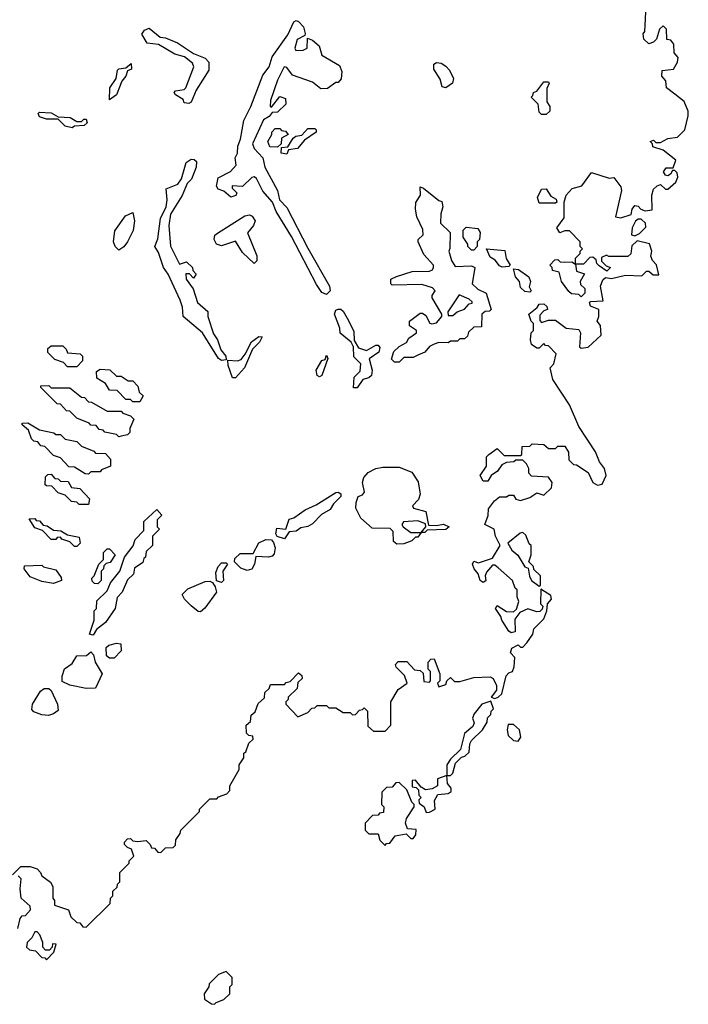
# Model space of a CAD drawing. Extents: x 2551545 to 2886624, y 315747 to 489036.
# Tile 92 of 119: x 2708091 to 2710953, y 365270 to 369486. Entities that reach past the tile are written whole.
import ezdxf

# ---------------------------------------------------------------- set-up
doc = ezdxf.new("R2010")
doc.units = 0

msp = doc.modelspace()

# ---------------------------------------------------------------- linework, layer by layer
at = {"layer": '0CON10XD'}
for points in [[(2710895, 369167.5), (2710860, 369195), (2710857.5, 369225), (2710840, 369245), (2710841.7, 369268.3), (2710890, 369275), (2710907.5, 369305), (2710910, 369325), (2710892.5, 369345), (2710891.7, 369381.7), (2710878.3, 369398.3), (2710861.7, 369401.7), (2710860, 369445), (2710845, 369460), (2710830, 369445), (2710817, 369403), (2710805, 369390), (2710785, 369382.5), (2710763, 369403), (2710760, 369425), (2710767.5, 369435), (2710772.5, 369545)], [(2709405, 368310), (2709385, 368318.6), (2709361.9, 368351.9), (2709255, 368558), (2709188.6, 368665), (2709173.8, 368705), (2709132.4, 368752.4), (2709105, 368806), (2709095, 368814), (2709085, 368810.8), (2709045, 368772), (2709000, 368775), (2709000, 368765), (2709020, 368745), (2709016.1, 368733.9), (2708995, 368726.7), (2708965, 368752.5), (2708940.7, 368760.7), (2708933.3, 368773.3), (2708940.8, 368809.2), (2708993.6, 368836.4), (2709017.3, 368862.7), (2709013.3, 368895), (2709023.8, 368915), (2709024.2, 368945), (2709035.8, 368975), (2709050, 369055), (2709080.8, 369115), (2709131.9, 369248.1), (2709159.2, 369285), (2709172.2, 369327.8), (2709238.7, 369421.3), (2709265, 369477.5), (2709275, 369482.5), (2709285, 369478.8), (2709306, 369455), (2709313.3, 369426.7), (2709311.7, 369418.3), (2709278.6, 369401.4), (2709269.2, 369365), (2709273.3, 369355), (2709304.3, 369355.7), (2709321.2, 369365), (2709322.5, 369407.5), (2709345, 369399.2), (2709372.9, 369375), (2709385, 369334), (2709459.8, 369289.8), (2709470.6, 369265), (2709467.5, 369232.5), (2709455, 369217.5), (2709445, 369217.5), (2709408, 369192), (2709380.7, 369190.7), (2709345, 369218.8), (2709258.8, 369248.8), (2709235, 369281.2), (2709223.8, 369285), (2709195, 369227.5), (2709165, 369140), (2709162.5, 369115), (2709168.3, 369111.7), (2709205, 369157.5), (2709228.3, 369148.3), (2709230, 369125), (2709195, 369090), (2709171.7, 369088.3), (2709158.3, 369071.7), (2709135, 369057.5), (2709087.1, 368955), (2709094.4, 368935), (2709131.2, 368895), (2709140, 368855), (2709194.4, 368755), (2709203.3, 368715), (2709235, 368682.5), (2709325, 368507.5), (2709416.7, 368345), (2709420.6, 368325), (2709405, 368310)], [(2708815, 369127.5), (2708795, 369130), (2708790, 369145), (2708757.5, 369165), (2708752.5, 369175), (2708758.3, 369181.7), (2708795, 369187.5), (2708802.5, 369195), (2708836.7, 369285), (2708830.7, 369300.7), (2708797.1, 369327.1), (2708755, 369338.8), (2708685, 369380), (2708636.4, 369386.4), (2708613.9, 369423.9), (2708625, 369441.2), (2708645, 369450), (2708691.7, 369411.7), (2708715, 369408.8), (2708767.1, 369387.1), (2708835, 369341.2), (2708885, 369321.2), (2708900, 369305), (2708900, 369270), (2708846.7, 369185), (2708825, 369132.5), (2708815, 369127.5)], [(2709915, 369193.8), (2709899.3, 369199.3), (2709891.2, 369231.2), (2709864, 369275), (2709864.1, 369295.9), (2709875, 369303.3), (2709895, 369300), (2709915, 369287.5), (2709930.7, 369270.7), (2709947.5, 369235), (2709943.3, 369215), (2709915, 369193.8)], [(2708475, 369142.5), (2708476.7, 369195), (2708504, 369235), (2708510, 369270), (2708515, 369276.2), (2708545, 369280), (2708568.3, 369298.3), (2708570, 369275), (2708553, 369267), (2708545.7, 369244.3), (2708527.5, 369222.5), (2708505.9, 369164.1), (2708475, 369142.5)], [(2710345, 369080), (2710325, 369080), (2710315, 369090), (2710310, 369125), (2710280, 369155), (2710288.3, 369161.7), (2710290, 369175), (2710305, 369180), (2710335, 369220), (2710355, 369220), (2710357.5, 369215), (2710348.3, 369191.7), (2710347.5, 369135), (2710360, 369115), (2710360, 369095), (2710345, 369080)], [(2708060, 365825), (2708095, 365860), (2708135, 365860), (2708165, 365850), (2708180, 365835), (2708185, 365820), (2708223, 365793), (2708232.5, 365775), (2708232.5, 365725), (2708240, 365715), (2708240, 365695), (2708300, 365675), (2708310, 365645), (2708335, 365620), (2708348.3, 365618.3), (2708361.7, 365601.7), (2708375, 365600), (2708478.3, 365701.7), (2708480, 365725), (2708490, 365735), (2708490, 365755), (2708508.3, 365771.7), (2708510, 365785), (2708520, 365795), (2708520, 365835), (2708560, 365875), (2708560, 365885), (2708580, 365905), (2708570, 365935), (2708551.7, 365941.7), (2708540, 365955), (2708540, 365965), (2708551.7, 365978.3), (2708565, 365980), (2708575, 365970), (2708595, 365967.5), (2708631.7, 365971.7), (2708650, 365955), (2708655, 365940), (2708668.3, 365938.3), (2708681.7, 365921.7), (2708695, 365920), (2708715, 365940), (2708748.3, 365941.7), (2708758.3, 365951.7), (2708760, 365975), (2708778.3, 366001.7), (2708780, 366015), (2708860, 366095), (2708860, 366105), (2708905, 366150), (2708935, 366150), (2708941.7, 366158.3), (2708978.3, 366171.7), (2708990, 366185), (2708990, 366205), (2709030, 366275), (2709030, 366295), (2709050, 366325), (2709050, 366345), (2709058.3, 366351.7), (2709071.7, 366388.3), (2709090, 366405), (2709088.3, 366418.3), (2709071.7, 366421.7), (2709061.7, 366431.7), (2709060, 366465), (2709078.3, 366481.7), (2709081.7, 366508.3), (2709098.3, 366521.7), (2709111.7, 366558.3), (2709138.3, 366581.7), (2709140, 366605), (2709158.3, 366621.7), (2709165, 366640), (2709225, 366640), (2709231.7, 366648.3), (2709248.3, 366651.7), (2709285, 366690), (2709298.3, 366678.3), (2709300, 366665), (2709281.7, 366648.3), (2709278.3, 366621.7), (2709240, 366585), (2709240, 366575), (2709230, 366565), (2709230, 366555), (2709281.7, 366501.7), (2709325, 366520), (2709341.7, 366538.3), (2709355, 366540), (2709365, 366550), (2709405, 366550), (2709415, 366540), (2709445, 366540), (2709475, 366520), (2709505, 366520), (2709515, 366510), (2709528.3, 366511.7), (2709545, 366530), (2709558.3, 366531.7), (2709565, 366540), (2709580, 366525), (2709581.7, 366461.7), (2709605, 366440), (2709655, 366440), (2709680, 366465), (2709680, 366565), (2709711.7, 366618.3), (2709750, 366645), (2709738.3, 366678.3), (2709703, 366713), (2709700, 366725), (2709711.7, 366738.3), (2709748.3, 366738.3), (2709781.7, 366701.7), (2709805, 366700), (2709818.3, 366688.3), (2709821.7, 366651.7), (2709845, 366650), (2709850, 366655), (2709850, 366695), (2709840, 366705), (2709840, 366735), (2709851.7, 366748.3), (2709865, 366750), (2709890, 366685), (2709890, 366655), (2709880, 366645), (2709885, 366630), (2709915, 366640), (2709920, 366655), (2709935, 366670), (2709953, 366653), (2709975, 366652.5), (2710035, 366670), (2710105, 366672.5), (2710117.5, 366665), (2710132.5, 366635), (2710132.5, 366615), (2710110, 366585), (2710125, 366580), (2710140, 366585), (2710155, 366600), (2710173, 366677), (2710185, 366690), (2710200, 366695), (2710207.5, 366715), (2710210, 366755), (2710192.5, 366775), (2710197.5, 366795), (2710225, 366810), (2710235, 366800), (2710245, 366800), (2710261.7, 366818.3), (2710287.5, 366855), (2710291.7, 366878.3), (2710335, 366920), (2710347.5, 366955), (2710350, 366985), (2710367.5, 367005), (2710365, 367020), (2710321.7, 367048.3), (2710320, 366985), (2710330, 366975), (2710328.3, 366961.7), (2710318.3, 366951.7), (2710305, 366950), (2710267, 366963), (2710232.5, 366947.5), (2710210.7, 366919.3), (2710212.5, 366865), (2710195, 366861.2), (2710185, 366867.5), (2710154.3, 366914.3), (2710150.7, 366930.7), (2710127.5, 366965), (2710135, 366977.5), (2710175, 366952.5), (2710205, 366950), (2710218.3, 366961.7), (2710227.5, 366995), (2710220, 367015), (2710220, 367045), (2710211.7, 367051.7), (2710200, 367085), (2710139.3, 367139.3), (2710125, 367150), (2710115, 367150), (2710089.3, 367120.7), (2710083.3, 367105), (2710086.4, 367083.6), (2710075, 367076.7), (2710062, 367085), (2710054, 367114), (2710036.7, 367135), (2710030, 367155), (2710035, 367167.5), (2710055, 367160), (2710115, 367180), (2710147.5, 367235), (2710127.5, 367275), (2710122.5, 367305), (2710082.5, 367325), (2710096.4, 367363.6), (2710098.3, 367391.7), (2710123.6, 367426.4), (2710145, 367442.5), (2710175, 367442.5), (2710185, 367450), (2710205, 367450), (2710215, 367432.5), (2710235, 367427.5), (2710275, 367440), (2710305, 367460), (2710335, 367450), (2710368.3, 367481.7), (2710370, 367505), (2710355, 367527.5), (2710281.7, 367531.7), (2710270, 367545), (2710270, 367565), (2710260, 367585), (2710245, 367600), (2710215, 367600), (2710207, 367593), (2710175, 367590), (2710155, 367580), (2710136.4, 367553.6), (2710110, 367535), (2710095, 367510), (2710075, 367510), (2710062.5, 367535), (2710090, 367575), (2710090, 367615), (2710100, 367625), (2710135, 367650), (2710165, 367620), (2710235, 367620), (2710240, 367625), (2710241.7, 367658.3), (2710275, 367660), (2710285, 367670), (2710335, 367667.5), (2710355, 367650), (2710385, 367650), (2710395, 367660), (2710425, 367660), (2710440, 367635), (2710441.7, 367601.7), (2710461.7, 367581.7), (2710475, 367580), (2710525, 367547.5), (2710543.9, 367503.9), (2710565, 367493.3), (2710585, 367497.5), (2710601.2, 367535), (2710593.9, 367563.9), (2710572.9, 367592.9), (2710555.8, 367635.8), (2710484.3, 367744.3), (2710445, 367837.5), (2710373.8, 367945), (2710362.5, 367995), (2710377, 368013), (2710387.5, 368055), (2710355, 368090), (2710341.7, 368091.7), (2710335, 368100), (2710315, 368080), (2710305, 368080), (2710282.5, 368095), (2710277.5, 368115), (2710280, 368145), (2710290, 368155), (2710290, 368185), (2710280, 368195), (2710270, 368225), (2710306.7, 368253.3), (2710315, 368267.5), (2710335, 368270), (2710348.3, 368258.3), (2710350, 368245), (2710335, 368240), (2710318.3, 368221.7), (2710318.3, 368198.3), (2710325, 368190), (2710355, 368200), (2710385, 368200), (2710430, 368165), (2710485, 368160), (2710492.5, 368145), (2710487.5, 368085), (2710495, 368080), (2710525, 368083.3), (2710580, 368135), (2710577, 368177), (2710562.5, 368195), (2710570, 368215), (2710570, 368245), (2710535, 368260), (2710530, 368275), (2710535, 368280), (2710588.3, 368281.7), (2710577.5, 368345), (2710587, 368373), (2710598.3, 368381.7), (2710625, 368377.5), (2710685, 368392.5), (2710755, 368390), (2710775, 368410), (2710785, 368410), (2710803, 368393), (2710827, 368393), (2710817, 368437), (2710800, 368455), (2710793, 368473), (2710796.7, 368495), (2710786.7, 368526.7), (2710735, 368540), (2710711.7, 368518.3), (2710707, 368483), (2710695, 368472.5), (2710612.5, 368472.5), (2710602.5, 368477.5), (2710581.7, 368468.3), (2710581.7, 368451.7), (2710601.7, 368431.7), (2710620, 368425), (2710605, 368410), (2710571.7, 368431.7), (2710561.7, 368441.7), (2710558.3, 368458.3), (2710545, 368470), (2710531.7, 368468.3), (2710505, 368440), (2710470, 368440), (2710470, 368465), (2710490, 368485), (2710490, 368495), (2710500, 368505), (2710490, 368515), (2710490, 368535), (2710445, 368582.5), (2710425, 368582.5), (2710403.6, 368573.6), (2710390, 368595), (2710421.7, 368638.3), (2710422.5, 368705), (2710430, 368735), (2710456.4, 368763.6), (2710497.5, 368775), (2710538.3, 368831.7), (2710615, 368807.5), (2710635, 368810), (2710665, 368770), (2710667.5, 368755), (2710641.7, 368641.7), (2710665, 368637.5), (2710708.3, 368651.7), (2710712.5, 368675), (2710725, 368690), (2710738.3, 368688.3), (2710750, 368675), (2710768.3, 368668.3), (2710798.3, 368671.7), (2710797.5, 368735), (2710805, 368760), (2710820, 368775), (2710835, 368780), (2710855, 368760), (2710865, 368760), (2710899.3, 368790.7), (2710908.3, 368811.7), (2710905, 368830), (2710895, 368840), (2710885, 368840), (2710877.5, 368825), (2710865, 368817.5), (2710855, 368820), (2710847.5, 368835), (2710858.3, 368851.7), (2710888.3, 368851.7), (2710900, 368885), (2710845, 368927.5), (2710801.7, 368941.7), (2710800, 368955), (2710790, 368965), (2710805, 368970), (2710815, 368960), (2710835, 368960), (2710865, 368977.5), (2710907, 368983), (2710938.8, 369015), (2710953.3, 369075), (2710952.5, 369095), (2710936.1, 369136.1), (2710895, 369167.5)], [(2708315, 369022.5), (2708285, 369030), (2708255, 369060), (2708205, 369060), (2708175, 369070), (2708170, 369085), (2708175, 369090), (2708225, 369087.5), (2708255, 369070), (2708307, 369067), (2708335, 369050), (2708355, 369050), (2708365, 369060), (2708375, 369060), (2708380, 369045), (2708367, 369033), (2708325, 369030), (2708315, 369022.5)], [(2709195, 368940), (2709161.7, 368941.7), (2709152.5, 368965), (2709170, 368995), (2709170, 369005), (2709185, 369020), (2709205, 369020), (2709211.7, 369011.7), (2709228.3, 369008.3), (2709240, 368995), (2709211.7, 368978.3), (2709210, 368955), (2709195, 368940)], [(2709235, 368910), (2709210, 368915), (2709211.7, 368938.3), (2709238.3, 368941.7), (2709261.7, 368978.3), (2709272.5, 368987.5), (2709298.3, 368991.7), (2709325, 369020), (2709355, 369020), (2709360, 369015), (2709360, 369005), (2709310, 368970), (2709280, 368935), (2709241.7, 368928.3), (2709235, 368910)], [(2708955, 368026.7), (2708942.5, 368035), (2708873.8, 368145), (2708790, 368215), (2708787.5, 368255), (2708777.5, 368285), (2708725.9, 368395.9), (2708706.7, 368425), (2708685, 368490), (2708670, 368515), (2708681.7, 368548.3), (2708693.3, 368635), (2708717.5, 368685), (2708722.5, 368715), (2708718.3, 368761.7), (2708767.7, 368782.3), (2708783.3, 368805), (2708803.8, 368875), (2708825, 368888.8), (2708838, 368888), (2708848.3, 368878.3), (2708846.7, 368855), (2708826.1, 368803.9), (2708807.5, 368785), (2708786.1, 368733.9), (2708737, 368653), (2708730, 368605), (2708737, 368517), (2708775, 368440), (2708805, 368450), (2708830, 368425), (2708831.7, 368411.7), (2708847, 368397), (2708835, 368380), (2708818.3, 368398.3), (2708801.7, 368398.3), (2708803.3, 368375), (2708833.6, 368333.6), (2708852, 368275), (2708897, 368237), (2708896.7, 368215), (2708921.2, 368141.2), (2708938, 368115), (2708952.5, 368072.5), (2708973.3, 368045), (2708975, 368030), (2708955, 368026.7)], [(2709715, 368020), (2709695, 368020), (2709683, 368033), (2709692.5, 368065), (2709715, 368087.5), (2709746.4, 368103.6), (2709757, 368123), (2709790, 368145), (2709790, 368155), (2709760, 368175), (2709760, 368195), (2709805, 368230), (2709815, 368230), (2709829.3, 368219.3), (2709847, 368187), (2709855, 368183.3), (2709875, 368188.8), (2709897.5, 368215), (2709897.5, 368225), (2709856.7, 368295), (2709856.7, 368305), (2709870, 368325), (2709858.3, 368338.3), (2709813, 368353), (2709685, 368350), (2709680, 368355), (2709680, 368375), (2709703.6, 368386.4), (2709771.7, 368408.3), (2709845, 368410), (2709857.5, 368415), (2709862.5, 368425), (2709862.5, 368435), (2709821.1, 368481.1), (2709796.7, 368535), (2709797.5, 368545), (2709818.8, 368565), (2709817.3, 368587.3), (2709791.4, 368641.4), (2709785.6, 368675), (2709787.1, 368702.9), (2709806.7, 368735), (2709805, 368770), (2709820, 368765), (2709885, 368712.5), (2709898.3, 368708.3), (2709902.5, 368685), (2709893.3, 368655), (2709892.5, 368615), (2709933.3, 368575), (2709933, 368507), (2709927.5, 368495), (2709940, 368455), (2709955, 368430), (2710025, 368432.5), (2710040, 368425), (2710027.5, 368355), (2710051.7, 368331.7), (2710087.5, 368315), (2710110, 368245), (2710101.7, 368238.3), (2710083, 368237), (2710070, 368225), (2710068.3, 368171.7), (2710035, 368170), (2710011.7, 368148.3), (2710008.3, 368131.7), (2709995, 368120), (2709975, 368120), (2709965, 368110), (2709935, 368110), (2709925, 368102.5), (2709885, 368103.3), (2709865, 368097.5), (2709845, 368087.5), (2709825, 368062.5), (2709795, 368050), (2709775, 368040), (2709735, 368040), (2709715, 368020)], [(2710385, 368700), (2710315, 368700), (2710308, 368725), (2710325, 368760), (2710345, 368762.5), (2710365, 368730), (2710388.3, 368718.3), (2710390, 368705), (2710385, 368700)], [(2708515, 368500), (2708500, 368515), (2708492.5, 368535), (2708498.3, 368581.7), (2708543.6, 368646.4), (2708575, 368660), (2708582.5, 368625), (2708577, 368583), (2708552.5, 368535), (2708536.4, 368513.6), (2708515, 368500)], [(2709095, 368442.5), (2709045, 368490), (2709015, 368537.5), (2708955, 368518), (2708933.3, 368525), (2708923.3, 368545), (2708926.4, 368563.6), (2708937.7, 368572.3), (2709054.3, 368645.7), (2709075, 368651.2), (2709086.7, 368645), (2709098.8, 368625), (2709091.2, 368605), (2709066.4, 368573.6), (2709106.2, 368475), (2709106.7, 368453.3), (2709095, 368442.5)], [(2710725, 368560), (2710745, 368570), (2710771.7, 368598.3), (2710770, 368615), (2710751.7, 368631.7), (2710738.3, 368631.7), (2710727, 368623), (2710713.3, 368595), (2710710, 368565), (2710725, 368560)], [(2710035, 368500), (2710025, 368500), (2710010, 368515), (2710010, 368525), (2709990, 368555), (2709990, 368585), (2710002.5, 368597.5), (2710052.5, 368592.5), (2710062.5, 368575), (2710060, 368545), (2710050, 368535), (2710050, 368515), (2710035, 368500)], [(2710157, 368427), (2710145, 368432.5), (2710126.4, 368456.4), (2710105, 368470), (2710090, 368505), (2710168.3, 368498.3), (2710173.6, 368463.6), (2710190, 368435), (2710185, 368430), (2710157, 368427)], [(2710495, 368300), (2710485, 368310), (2710453, 368313), (2710441.7, 368321.7), (2710410, 368365), (2710400, 368405), (2710371.7, 368411.7), (2710370, 368425), (2710360, 368435), (2710381.7, 368458.3), (2710395, 368460), (2710405, 368450), (2710425, 368447.5), (2710455, 368450), (2710470, 368440), (2710475, 368410), (2710508.3, 368398.3), (2710490, 368365), (2710491.7, 368351.7), (2710510, 368335), (2710510, 368315), (2710495, 368300)], [(2710275, 368320), (2710253, 368323), (2710235, 368340), (2710230, 368365), (2710213.3, 368385), (2710205, 368420), (2710227, 368417), (2710270, 368385), (2710277.5, 368365), (2710272.5, 368342.5), (2710280, 368325), (2710275, 368320)], [(2709945, 368220), (2709964.1, 368235.9), (2709995, 368246.7), (2710015, 368270), (2710028.3, 368271.7), (2710028.3, 368278.3), (2710015, 368290), (2709972.5, 368307.5), (2709923.3, 368235), (2709925, 368220), (2709945, 368220)], [(2709535, 367910), (2709520, 367910), (2709522.5, 367955), (2709548.6, 367981.4), (2709552, 368012), (2709522, 368042), (2709520, 368085), (2709510, 368105), (2709463.3, 368143.3), (2709461.2, 368165), (2709438.8, 368225), (2709445, 368242.5), (2709455, 368246.7), (2709465, 368246.7), (2709475, 368237.5), (2709498.3, 368198.3), (2709521.7, 368151.7), (2709522.5, 368112.5), (2709540.7, 368080.7), (2709575, 368070), (2709615, 368092.5), (2709625, 368092.5), (2709633, 368083), (2709627.7, 368062.3), (2709586.7, 368033.3), (2709600, 367985), (2709597, 367963), (2709585, 367952.5), (2709560, 367945), (2709535, 367910)], [(2709002.5, 367952.5), (2708983.3, 368005), (2708981.7, 368028.3), (2709023.9, 368026.1), (2709038.3, 368031.7), (2709056.7, 368053.3), (2709083.6, 368106.4), (2709115, 368130), (2709128.3, 368128.3), (2709117.5, 368105), (2709087.5, 368075), (2709053.3, 367995), (2709015, 367953.3), (2709002.5, 367952.5)], [(2708335, 368000), (2708295, 368000), (2708278.3, 368018.3), (2708241.7, 368031.7), (2708211.7, 368061.7), (2708211.7, 368078.3), (2708225, 368090), (2708275, 368090), (2708290, 368075), (2708295, 368060), (2708350, 368055), (2708360, 368045), (2708360, 368025), (2708335, 368000)], [(2709375, 367957.5), (2709365, 367962.5), (2709360, 367985), (2709385, 368027.5), (2709398.3, 368031.7), (2709405, 368050), (2709410, 368035), (2709385, 367962.5), (2709375, 367957.5)], [(2708605, 367850), (2708575, 367850), (2708565, 367860), (2708545, 367860), (2708508.3, 367898.3), (2708475, 367900), (2708458.3, 367928.3), (2708421.7, 367951.7), (2708420, 367980), (2708435, 367990), (2708477, 367987), (2708505, 367960), (2708525, 367960), (2708555, 367940), (2708575, 367940), (2708597, 367917), (2708601.7, 367891.7), (2708620, 367875), (2708605, 367850)], [(2708515, 367700), (2708505, 367710), (2708455, 367720), (2708448.3, 367728.3), (2708431.7, 367731.7), (2708418.3, 367748.3), (2708395, 367750), (2708388.3, 367758.3), (2708335, 367780), (2708305, 367810), (2708291.7, 367811.7), (2708265, 367840), (2708251.7, 367841.7), (2708181.7, 367911.7), (2708181.7, 367918.3), (2708215, 367920), (2708225, 367910), (2708305, 367910), (2708355, 367870), (2708368.3, 367868.3), (2708385, 367850), (2708398.3, 367848.3), (2708465, 367810), (2708525, 367810), (2708531.7, 367801.7), (2708565, 367790), (2708580, 367775), (2708562.5, 367735), (2708561.7, 367718.3), (2708551.7, 367708.3), (2708525, 367702.5), (2708515, 367700)], [(2708385, 367540), (2708371.7, 367541.7), (2708325, 367570), (2708301.7, 367571.7), (2708265, 367610), (2708235, 367620), (2708198.3, 367658.3), (2708181.7, 367661.7), (2708168.3, 367678.3), (2708151.7, 367681.7), (2708141.7, 367691.7), (2708128.3, 367728.3), (2708101.7, 367751.7), (2708101.7, 367758.3), (2708125, 367760), (2708175, 367730), (2708237, 367717), (2708245, 367710), (2708265, 367710), (2708285, 367690), (2708335, 367680), (2708355, 367660), (2708408.3, 367638.3), (2708415, 367630), (2708458.3, 367628.3), (2708480, 367605), (2708480, 367575), (2708441.7, 367558.3), (2708435, 367550), (2708395, 367550), (2708385, 367540)], [(2708385, 367410), (2708345, 367410), (2708335, 367420), (2708313, 367423), (2708285, 367450), (2708255, 367460), (2708228.3, 367488.3), (2708205, 367490), (2708200, 367495), (2708201.7, 367528.3), (2708211.7, 367538.3), (2708225, 367540), (2708241.7, 367521.7), (2708255, 367520), (2708265, 367510), (2708298.3, 367508.3), (2708313, 367483), (2708348.3, 367478.3), (2708390, 367435), (2708385, 367410)], [(2709705, 367240), (2709691.7, 367251.7), (2709690, 367295), (2709677.5, 367307.5), (2709599.3, 367309.3), (2709551.2, 367351.2), (2709530, 367395), (2709530.7, 367419.3), (2709540, 367445), (2709558.3, 367451.7), (2709567, 367463), (2709558.8, 367505), (2709564.2, 367525.8), (2709583.1, 367546.9), (2709615, 367563.8), (2709645, 367570), (2709715, 367570), (2709769.3, 367549.3), (2709797.5, 367507.5), (2709806, 367455), (2709798.8, 367431.2), (2709772.5, 367405), (2709777.5, 367395), (2709830, 367380), (2709841.7, 367321.7), (2709875, 367320), (2709905, 367326.7), (2709930, 367315), (2709915, 367302.5), (2709835, 367300), (2709825, 367290), (2709810, 367290), (2709830, 367315), (2709827.5, 367327.5), (2709795, 367340), (2709733.6, 367336.4), (2709727.5, 367325), (2709732.5, 367315), (2709765, 367290), (2709810, 367290), (2709795, 367270), (2709785, 367270), (2709770, 367255), (2709735, 367242.5), (2709705, 367240)], [(2709225, 367263.8), (2709193.3, 367273.3), (2709187.5, 367285), (2709191.7, 367308.3), (2709230, 367305), (2709245, 367347.5), (2709265, 367352.5), (2709312.5, 367387.5), (2709360.7, 367409.3), (2709445, 367461.2), (2709455, 367463.3), (2709466.1, 367456.1), (2709465.8, 367444.2), (2709435, 367413.3), (2709420.6, 367389.4), (2709382.9, 367367.1), (2709345, 367327.5), (2709325, 367315.7), (2709295, 367310), (2709275, 367296), (2709245, 367293.3), (2709225, 367263.8)], [(2708405, 366850), (2708390, 366855), (2708410, 366915), (2708410, 366955), (2708420, 366965), (2708421.7, 366998.3), (2708465, 367040), (2708480, 367075), (2708520, 367125), (2708540, 367185), (2708577, 367233), (2708585, 367260), (2708621.7, 367298.3), (2708623, 367337), (2708678.3, 367388.3), (2708700, 367365), (2708680, 367345), (2708680, 367315), (2708690, 367305), (2708660, 367275), (2708660, 367235), (2708631.7, 367208.3), (2708630, 367185), (2708621.7, 367178.3), (2708618.3, 367161.7), (2708581.7, 367138.3), (2708578.3, 367111.7), (2708551.7, 367088.3), (2708530, 367035), (2708508.3, 367011.7), (2708500, 366965), (2708457.5, 366905), (2708420, 366875), (2708405, 366850)], [(2708335, 367230), (2708325, 367230), (2708305, 367250), (2708271.7, 367261.7), (2708265, 367270), (2708251.7, 367268.3), (2708245, 367260), (2708225, 367260), (2708188.3, 367298.3), (2708155, 367310), (2708131.7, 367348.3), (2708155, 367350), (2708161.7, 367341.7), (2708175, 367340), (2708191.7, 367321.7), (2708208.3, 367318.3), (2708235, 367300), (2708267, 367297), (2708295, 367280), (2708345, 367270), (2708350, 367245), (2708335, 367230)], [(2710315, 367060), (2710320, 367065), (2710320, 367105), (2710291.7, 367131.7), (2710290, 367145), (2710270, 367165), (2710280, 367195), (2710280, 367235), (2710271.7, 367241.7), (2710258.3, 367278.3), (2710245, 367290), (2710233, 367287), (2710180, 367245), (2710197.5, 367215), (2710223.3, 367193.3), (2710253.6, 367143.6), (2710268.3, 367138.3), (2710273, 367103), (2710282.5, 367085), (2710315, 367060)], [(2709065, 367128), (2709037.9, 367137.9), (2709010, 367165), (2709011.7, 367178.3), (2709035, 367200), (2709090, 367200), (2709115, 367246.7), (2709145, 367260), (2709168.8, 367258.8), (2709178, 367248), (2709184, 367225), (2709180.5, 367199.6), (2709171.2, 367188.8), (2709155.9, 367184.1), (2709102.5, 367187.5), (2709096.2, 367155), (2709085, 367133.3), (2709065, 367128)], [(2708425, 367070), (2708411.7, 367071.7), (2708401.7, 367081.7), (2708400, 367095), (2708410, 367105), (2708430, 367155), (2708450, 367175), (2708450, 367205), (2708465, 367220), (2708475, 367220), (2708500, 367195), (2708478.3, 367161.7), (2708461.7, 367158.3), (2708451.7, 367148.3), (2708450, 367135), (2708440, 367125), (2708440, 367085), (2708425, 367070)], [(2708955, 367076.2), (2708933.3, 367083.3), (2708930.7, 367119.3), (2708940, 367145), (2708955, 367160), (2708975, 367160), (2708980, 367155), (2708960, 367125), (2708963.8, 367085), (2708955, 367076.2)], [(2708235, 367072.5), (2708185, 367080), (2708135, 367100), (2708110, 367135), (2708111.7, 367148.3), (2708185, 367150), (2708193, 367143), (2708245, 367130), (2708268.3, 367098.3), (2708270, 367085), (2708235, 367072.5)], [(2708865, 366951.2), (2708855, 366952.5), (2708825, 366975.7), (2708795.7, 367005), (2708786.2, 367025), (2708810.5, 367049.6), (2708885, 367081.2), (2708905, 367082.5), (2708916.7, 367076.7), (2708928.3, 367058.3), (2708933.3, 367035), (2708884.1, 366965.9), (2708865, 366951.2)], [(2708475, 366751.9), (2708462.7, 366762.7), (2708461.4, 366798.6), (2708472, 366808), (2708505, 366816.2), (2708523.8, 366813.8), (2708525, 366783.3), (2708495, 366752.2), (2708475, 366751.9)], [(2708375, 366622.5), (2708305, 366636), (2708273, 366653), (2708272.5, 366675), (2708283, 366707), (2708315, 366730), (2708335, 366762.5), (2708377, 366763), (2708395, 366780), (2708407, 366767), (2708413.3, 366735), (2708443.8, 366685), (2708415, 366623.8), (2708375, 366622.5)], [(2708213.6, 366506.4), (2708185, 366510), (2708151.7, 366521.7), (2708143, 366533), (2708146.2, 366555), (2708179.3, 366610.7), (2708195, 366622.5), (2708215, 366622.5), (2708225, 366613.3), (2708253.3, 366555), (2708255, 366527.5), (2708235, 366513.8), (2708213.6, 366506.4)], [(2709831.7, 366091.7), (2709845, 366092.5), (2709870, 366105), (2709867, 366143), (2709881.7, 366168.3), (2709925, 366172.5), (2709938.3, 366181.7), (2709937.5, 366195), (2709922.5, 366215), (2709920, 366250), (2709935, 366250), (2709945, 366260), (2709957, 366303), (2709981.7, 366328.3), (2709997, 366333), (2710015, 366350), (2710017.5, 366385), (2710025, 366400), (2710072.5, 366445), (2710091.7, 366478.3), (2710093, 366497), (2710108.3, 366511.7), (2710110, 366525), (2710120, 366535), (2710108.3, 366568.3), (2710070, 366555), (2710036.4, 366513.6), (2710030, 366495), (2710036.7, 366475), (2710030.7, 366459.3), (2709995, 366430), (2709978.3, 366361.7), (2709935, 366320), (2709920, 366295), (2709920, 366250), (2709880, 366235), (2709880, 366205), (2709857, 366193), (2709828.3, 366188.3), (2709810, 366200), (2709785, 366230), (2709771.7, 366228.3), (2709771.7, 366201.7), (2709788.3, 366198.3), (2709798.3, 366188.3), (2709800, 366165), (2709810, 366155), (2709800, 366145), (2709801.7, 366131.7), (2709822.5, 366115), (2709831.7, 366091.7)], [(2710225, 366397.5), (2710236.7, 366413.3), (2710230, 366445), (2710205, 366467.5), (2710181.7, 366468.3), (2710177.5, 366445), (2710181.7, 366421.7), (2710205, 366400), (2710225, 366397.5)], [(2709655, 365950), (2709661.7, 365958.3), (2709675, 365960), (2709698.3, 365991.7), (2709745, 366000), (2709765, 365980), (2709775, 365980), (2709786.7, 365995), (2709788.3, 366018.3), (2709751.7, 366021.7), (2709742.5, 366045), (2709747.5, 366065), (2709780, 366115), (2709780, 366125), (2709770, 366135), (2709748.3, 366188.3), (2709715, 366220), (2709701.7, 366218.3), (2709685, 366200), (2709661.7, 366198.3), (2709641.7, 366178.3), (2709640, 366125), (2709650, 366115), (2709648.3, 366091.7), (2709631.7, 366088.3), (2709625, 366080), (2709601.7, 366078.3), (2709570, 366045), (2709570, 366015), (2709585, 366000), (2709625, 366000), (2709633, 365973), (2709655, 365950)], [(2708082.5, 365595), (2708092.5, 365637.5), (2708101.7, 365648.3), (2708115, 365650), (2708137.5, 365675), (2708135, 365690), (2708097.5, 365725), (2708092.5, 365765), (2708097, 365807), (2708085, 365820)], [(2708205, 365460), (2708237, 365493), (2708247, 365527), (2708231.7, 365528.3), (2708230, 365515), (2708218.3, 365501.7), (2708201.7, 365501.7), (2708190, 365515), (2708190, 365535), (2708177, 365567), (2708165, 365580), (2708155, 365580), (2708142.5, 365555), (2708122.5, 365535), (2708120, 365515), (2708133, 365503), (2708158.3, 365498.3), (2708185, 365470), (2708198.3, 365468.3), (2708205, 365460)], [(2708925, 365270), (2708931.7, 365278.3), (2708965, 365290), (2708990, 365315), (2708990, 365345), (2709000, 365355), (2709000, 365385), (2708975, 365410), (2708941.7, 365398.3), (2708901.7, 365358.3), (2708900, 365345), (2708880, 365315), (2708881.7, 365291.7), (2708911.7, 365271.7), (2708925, 365270)]]:
    msp.add_lwpolyline(points, dxfattribs=at)

doc.saveas('drawing.dxf')
